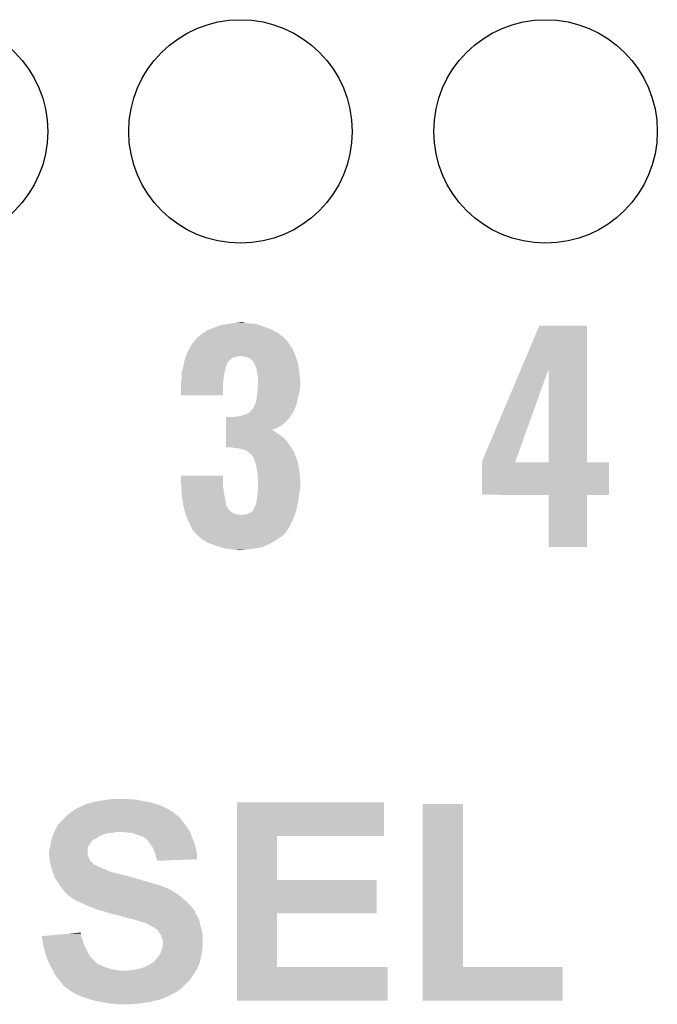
# Model space of a CAD drawing. Extents: x -1.3 to 24.2, y -3.9 to 53.4.
# Tile 18 of 35: x 8.1 to 11.2, y 18.9 to 23.8. Entities that reach past the tile are written whole.
import ezdxf

# ---------------------------------------------------------------- set-up
doc = ezdxf.new("R2010")
doc.units = 0
doc.layers.get('0').update_dxf_attribs({"linetype": 'CONTINUOUS'})
doc.layers.add('CURRENT_16_CLICK_V100_GTO', color=14, linetype='CONTINUOUS')
doc.layers.add('CURRENT_16_CLICK_V100_GTS', color=12, linetype='CONTINUOUS')

# ---------------------------------------------------------------- blocks, each defined once
blk = doc.blocks.new('ROUND_39')
blk.add_circle((0, 0), 0.5499)

msp = doc.modelspace()

# ---------------------------------------------------------------- linework, layer by layer
at = {"layer": 'CURRENT_16_CLICK_V100_GTO'}
for points in [[(9.05002, 22.23516), (9.085582, 22.24786), (9.308086, 22.23516), (9.272522, 22.24786)], [(9.085582, 22.24786), (9.116046, 22.252938), (9.272522, 22.24786), (9.258302, 22.252938)], [(9.116046, 22.252938), (9.131298, 22.25548), (9.258302, 22.252938), (9.22782, 22.25548)], [(9.131298, 22.25548), (9.15543, 22.25802), (9.22782, 22.25548), (9.202422, 22.25802)], [(9.15543, 22.25802), (9.179562, 22.26056), (9.202422, 22.25802), (9.192262, 22.26056)], [(10.560132, 22.03184), (10.650226, 22.245296), (10.883908, 22.03184), (10.8839, 22.245296)], [(10.650226, 22.245296), (10.650238, 22.24532), (10.8839, 22.245296), (10.650238, 22.24532)], [(8.966206, 22.1869), (8.9789, 22.19452), (9.392154, 22.1869), (9.382248, 22.19452)], [(8.9789, 22.19452), (8.99414, 22.20722), (9.382248, 22.19452), (9.36574, 22.20722)], [(8.99414, 22.20722), (8.997948, 22.20976), (9.36574, 22.20722), (9.362438, 22.20976)], [(8.997948, 22.20976), (9.016998, 22.22246), (9.362438, 22.20976), (9.338856, 22.22246)], [(9.016998, 22.22246), (9.030206, 22.22754), (9.338856, 22.22246), (9.329422, 22.22754)], [(9.030206, 22.22754), (9.05002, 22.23516), (9.329422, 22.22754), (9.308086, 22.23516)], [(8.926068, 22.128482), (8.93826, 22.151336), (9.4361, 22.128482), (9.420864, 22.151336)], [(8.93826, 22.151336), (8.938262, 22.15134), (9.420864, 22.151336), (9.42086, 22.15134)], [(8.938262, 22.15134), (8.95519, 22.171656), (9.42086, 22.15134), (9.408162, 22.171656)], [(8.95519, 22.171656), (8.961544, 22.179282), (9.408162, 22.171656), (9.398004, 22.179282)], [(8.961544, 22.179282), (8.963662, 22.181824), (9.398004, 22.179282), (9.39673, 22.181824)], [(8.963662, 22.181824), (8.964928, 22.184354), (9.39673, 22.181824), (9.395462, 22.184354)], [(8.964928, 22.184354), (8.966206, 22.1869), (9.395462, 22.184354), (9.392154, 22.1869)], [(8.909776, 22.09038), (8.911588, 22.095458), (9.154158, 22.09038), (9.169398, 22.095458)], [(8.911588, 22.095458), (8.91159, 22.09546), (9.169398, 22.095458), (9.179558, 22.09546)], [(8.91159, 22.09546), (8.913402, 22.100538), (9.450494, 22.09546), (9.4488, 22.100538)], [(8.913402, 22.100538), (8.91794, 22.113242), (9.4488, 22.100538), (9.443028, 22.113242)], [(8.91794, 22.113242), (8.926068, 22.128482), (9.443028, 22.113242), (9.4361, 22.128482)], [(9.210038, 22.09038), (9.179558, 22.09546), (9.452188, 22.09038), (9.450494, 22.09546)], [(8.89762, 22.04212), (8.899252, 22.049738), (9.1059, 22.04212), (9.110978, 22.049738)], [(8.899252, 22.049738), (8.90034, 22.054816), (9.110978, 22.049738), (9.113518, 22.054816)], [(8.90034, 22.054816), (8.900886, 22.057358), (9.113518, 22.054816), (9.11352, 22.057358)], [(8.900886, 22.057358), (8.903606, 22.070056), (9.11352, 22.057358), (9.121138, 22.070056)], [(8.903606, 22.070056), (8.905242, 22.07768), (9.121138, 22.070056), (9.131298, 22.07768)], [(8.905242, 22.07768), (8.908868, 22.087836), (9.131298, 22.07768), (9.141456, 22.087836)], [(8.908868, 22.087836), (8.909776, 22.09038), (9.141456, 22.087836), (9.154158, 22.09038)], [(9.2202, 22.0853), (9.210038, 22.09038), (9.45388, 22.0853), (9.452188, 22.09038)], [(9.232898, 22.077682), (9.2202, 22.0853), (9.45642, 22.077682), (9.45388, 22.0853)], [(9.243058, 22.067518), (9.232898, 22.077682), (9.459808, 22.067518), (9.45642, 22.077682)], [(9.245598, 22.06244), (9.243058, 22.067518), (9.4615, 22.06244), (9.459808, 22.067518)], [(9.25322, 22.0472), (9.245598, 22.06244), (9.46419, 22.0472), (9.4615, 22.06244)], [(9.258298, 22.031962), (9.25322, 22.0472), (9.46688, 22.031962), (9.46419, 22.0472)], [(8.89, 22.011642), (8.890634, 22.01418), (9.100396, 22.011642), (9.10082, 22.01418)], [(8.89, 21.998942), (8.89, 22.011642), (9.09828, 21.998942), (9.100396, 22.011642)], [(8.89, 21.986242), (8.89, 21.998942), (9.096868, 21.986242), (9.09828, 21.998942)], [(8.890634, 22.01418), (8.894444, 22.029418), (9.10082, 22.01418), (9.105898, 22.029418)], [(8.894444, 22.029418), (8.897618, 22.042118), (9.105898, 22.029418), (9.1059, 22.042118)], [(8.897618, 22.042118), (8.89762, 22.04212), (9.1059, 22.042118), (9.1059, 22.04212)], [(9.260254, 22.019262), (9.258298, 22.031962), (9.46912, 22.019262), (9.46688, 22.031962)], [(9.26338, 21.99894), (9.260254, 22.019262), (9.471154, 21.99894), (9.46912, 22.019262)], [(9.26592, 21.98116), (9.26338, 21.99894), (9.472932, 21.98116), (9.471154, 21.99894)], [(10.368282, 21.577304), (10.560132, 22.03184), (10.532664, 21.577304), (10.695902, 22.03184)], [(10.695918, 21.57222), (10.695902, 22.03184), (10.883924, 21.57222), (10.883908, 22.03184)], [(8.88746, 21.973542), (8.887966, 21.97608), (9.095486, 21.973542), (9.09574, 21.97608)], [(8.88746, 21.950682), (8.88746, 21.973542), (9.0932, 21.950682), (9.095486, 21.973542)], [(8.88746, 21.902444), (8.88746, 21.950682), (9.093176, 21.902444), (9.0932, 21.950682)], [(8.887966, 21.97608), (8.89, 21.986242), (9.09574, 21.97608), (9.096868, 21.986242)], [(9.264014, 21.93544), (9.265496, 21.95322), (9.47166, 21.93544), (9.4742, 21.95322)], [(9.265496, 21.95322), (9.26592, 21.958298), (9.4742, 21.95322), (9.4742, 21.958298)], [(9.26592, 21.968462), (9.26592, 21.98116), (9.4742, 21.968462), (9.472932, 21.98116)], [(9.26592, 21.958298), (9.26592, 21.968462), (9.4742, 21.958298), (9.4742, 21.968462)], [(9.093176, 21.90242), (8.88746, 21.902444), (9.093176, 21.90242), (9.093176, 21.902444)], [(9.259146, 21.887182), (9.26084, 21.90242), (9.4615, 21.887182), (9.466072, 21.90242)], [(9.26084, 21.90242), (9.261854, 21.912578), (9.466072, 21.90242), (9.46912, 21.912578)], [(9.261854, 21.912578), (9.26338, 21.92782), (9.46912, 21.912578), (9.470812, 21.92782)], [(9.26338, 21.92782), (9.264014, 21.93544), (9.470812, 21.92782), (9.47166, 21.93544)], [(9.2456, 21.849082), (9.253222, 21.861778), (9.4518, 21.849082), (9.456416, 21.861778)], [(9.253222, 21.86178), (9.2583, 21.879562), (9.456418, 21.86178), (9.459974, 21.879562)], [(9.253222, 21.861778), (9.253222, 21.86178), (9.456416, 21.861778), (9.456418, 21.86178)], [(9.2583, 21.879562), (9.259146, 21.887182), (9.459974, 21.879562), (9.4615, 21.887182)], [(9.182102, 21.800822), (9.204908, 21.808424), (9.427208, 21.800822), (9.431014, 21.808424)], [(9.204908, 21.808424), (9.204956, 21.80844), (9.431014, 21.808424), (9.433544, 21.80844)], [(9.204956, 21.80844), (9.212584, 21.810982), (9.433544, 21.80844), (9.434816, 21.810982)], [(9.212584, 21.810982), (9.227822, 21.821142), (9.434816, 21.810982), (9.439902, 21.821142)], [(9.227822, 21.821142), (9.237986, 21.83384), (9.439902, 21.821142), (9.44626, 21.83384)], [(9.237986, 21.83384), (9.240526, 21.833856), (9.44626, 21.83384), (9.446264, 21.833856)], [(9.240526, 21.833856), (9.243062, 21.838922), (9.446264, 21.833856), (9.448106, 21.838922)], [(9.243062, 21.838922), (9.2456, 21.849082), (9.448106, 21.838922), (9.4518, 21.849082)], [(9.108456, 21.75002), (9.108458, 21.76272), (9.375138, 21.75002), (9.39292, 21.76272)], [(9.108458, 21.76272), (9.108462, 21.78812), (9.39292, 21.76272), (9.418318, 21.78812)], [(9.108462, 21.78812), (9.108464, 21.79574), (9.418318, 21.78812), (9.42403, 21.79574)], [(9.154162, 21.79574), (9.16686, 21.79828), (9.42403, 21.79574), (9.425936, 21.79828)], [(9.16686, 21.79828), (9.16687, 21.798282), (9.425936, 21.79828), (9.425938, 21.798282)], [(9.16687, 21.798282), (9.182102, 21.800822), (9.425938, 21.798282), (9.427208, 21.800822)], [(9.108448, 21.7043), (9.10845, 21.711918), (9.37768, 21.7043), (9.364982, 21.711918)], [(9.10845, 21.71954), (9.108452, 21.729698), (9.35482, 21.71954), (9.339582, 21.729698)], [(9.10845, 21.711918), (9.10845, 21.71954), (9.364982, 21.711918), (9.35482, 21.71954)], [(9.108452, 21.732216), (9.108454, 21.73986), (9.33455, 21.732216), (9.35482, 21.73986)], [(9.108452, 21.729698), (9.108452, 21.732216), (9.339582, 21.729698), (9.33455, 21.732216)], [(9.108454, 21.73986), (9.108456, 21.75002), (9.35482, 21.73986), (9.375138, 21.75002)], [(9.10844, 21.645904), (9.108444, 21.68144), (9.428464, 21.645904), (9.40308, 21.68144)], [(9.108444, 21.68144), (9.108446, 21.69414), (9.40308, 21.68144), (9.39038, 21.69414)], [(9.108446, 21.69414), (9.108448, 21.7043), (9.39038, 21.69414), (9.37768, 21.7043)], [(9.141456, 21.64588), (9.10844, 21.645904), (9.42848, 21.64588), (9.428464, 21.645904)], [(9.143994, 21.643346), (9.141456, 21.64588), (9.430064, 21.643346), (9.42848, 21.64588)], [(9.146538, 21.64334), (9.143994, 21.643346), (9.430068, 21.64334), (9.430064, 21.643346)], [(9.169398, 21.6408), (9.146538, 21.64334), (9.431656, 21.6408), (9.430068, 21.64334)], [(9.18972, 21.63572), (9.169398, 21.6408), (9.434832, 21.63572), (9.431656, 21.6408)], [(9.2075, 21.630642), (9.18972, 21.63572), (9.438006, 21.630642), (9.434832, 21.63572)], [(9.21385, 21.625562), (9.2075, 21.630642), (9.44118, 21.625562), (9.438006, 21.630642)], [(9.2202, 21.62048), (9.21385, 21.625562), (9.443214, 21.62048), (9.44118, 21.625562)], [(9.230358, 21.61286), (9.2202, 21.62048), (9.446262, 21.61286), (9.443214, 21.62048)], [(9.235438, 21.607778), (9.230358, 21.61286), (9.448294, 21.607778), (9.446262, 21.61286)], [(9.237978, 21.602704), (9.235438, 21.607778), (9.450324, 21.602704), (9.448294, 21.607778)], [(9.240518, 21.600158), (9.237978, 21.602704), (9.451342, 21.600158), (9.450324, 21.602704)], [(9.24814, 21.58238), (9.240518, 21.600158), (9.458452, 21.58238), (9.451342, 21.600158)], [(9.250998, 21.574758), (9.24814, 21.58238), (9.4615, 21.574758), (9.458452, 21.58238)], [(9.255758, 21.562062), (9.250998, 21.574758), (9.463618, 21.562062), (9.4615, 21.574758)], [(9.258898, 21.54428), (9.255758, 21.562062), (9.46658, 21.54428), (9.463618, 21.562062)], [(10.36828, 21.572248), (10.368282, 21.577304), (10.53085, 21.572248), (10.532664, 21.577304)], [(10.36828, 21.57222), (10.36828, 21.572248), (10.695918, 21.57222), (10.53085, 21.572248)], [(10.36828, 21.572196), (10.36828, 21.57222), (10.99312, 21.572196), (10.883924, 21.57222)], [(10.36828, 21.412224), (10.36828, 21.572196), (10.993096, 21.412224), (10.99312, 21.572196)], [(9.26338, 21.518882), (9.258898, 21.54428), (9.470488, 21.518882), (9.46658, 21.54428)], [(9.26338, 21.511262), (9.26338, 21.518882), (9.47166, 21.511262), (9.470488, 21.518882)], [(8.88746, 21.46808), (8.887482, 21.506156), (9.0932, 21.46808), (9.0932, 21.506156)], [(8.888038, 21.455378), (8.88746, 21.46808), (9.0932, 21.455378), (9.0932, 21.46808)], [(8.887482, 21.506156), (8.887484, 21.50618), (9.0932, 21.506156), (8.887484, 21.50618)], [(9.26338, 21.498562), (9.26338, 21.511262), (9.472508, 21.498562), (9.47166, 21.511262)], [(9.26592, 21.483322), (9.26338, 21.498562), (9.473524, 21.483322), (9.472508, 21.498562)], [(9.26592, 21.473162), (9.26592, 21.483322), (9.4742, 21.473162), (9.473524, 21.483322)], [(9.26592, 21.447758), (9.26592, 21.473162), (9.4742, 21.447758), (9.4742, 21.473162)], [(8.888732, 21.44014), (8.888038, 21.455378), (9.09574, 21.44014), (9.0932, 21.455378)], [(8.88954, 21.42236), (8.888732, 21.44014), (9.09828, 21.42236), (9.09574, 21.44014)], [(8.89, 21.412202), (8.88954, 21.42236), (9.100186, 21.412202), (9.09828, 21.42236)], [(9.26084, 21.394418), (9.26338, 21.41728), (9.465602, 21.394418), (9.46912, 21.41728)], [(9.26338, 21.41728), (9.265354, 21.43506), (9.46912, 21.41728), (9.47166, 21.43506)], [(9.265354, 21.43506), (9.26592, 21.440142), (9.47166, 21.43506), (9.472676, 21.440142)], [(9.26592, 21.440142), (9.26592, 21.447758), (9.472676, 21.440142), (9.4742, 21.447758)], [(8.894814, 21.38172), (8.89, 21.412202), (9.1059, 21.38172), (9.100186, 21.412202)], [(8.89762, 21.36394), (8.894814, 21.38172), (9.108442, 21.36394), (9.1059, 21.38172)], [(9.25576, 21.366482), (9.2583, 21.37918), (9.460706, 21.366482), (9.463086, 21.37918)], [(9.2583, 21.37918), (9.259146, 21.38426), (9.463086, 21.37918), (9.46404, 21.38426)], [(9.259146, 21.38426), (9.26084, 21.394418), (9.46404, 21.38426), (9.465602, 21.394418)], [(10.695916, 21.4122), (10.36828, 21.412224), (10.993096, 21.4122), (10.993096, 21.412224)], [(10.695918, 21.412176), (10.695916, 21.4122), (10.8839, 21.412176), (10.993096, 21.4122)], [(10.69594, 21.155684), (10.695918, 21.412176), (10.883876, 21.155684), (10.8839, 21.412176)], [(8.897622, 21.363938), (8.89762, 21.36394), (9.108442, 21.363938), (9.108442, 21.36394)], [(8.901208, 21.348696), (8.897622, 21.363938), (9.11606, 21.348696), (9.108442, 21.363938)], [(8.901806, 21.346156), (8.901208, 21.348696), (9.116062, 21.346156), (9.11606, 21.348696)], [(8.903, 21.34108), (8.901806, 21.346156), (9.118606, 21.34108), (9.116062, 21.346156)], [(8.903598, 21.338538), (8.903, 21.34108), (9.123678, 21.338538), (9.118606, 21.34108)], [(8.90539, 21.33092), (8.903598, 21.338538), (9.131302, 21.33092), (9.123678, 21.338538)], [(8.907184, 21.3233), (8.90539, 21.33092), (9.141462, 21.3233), (9.131302, 21.33092)], [(8.90778, 21.320762), (8.907184, 21.3233), (9.146538, 21.320762), (9.141462, 21.3233)], [(8.908758, 21.31822), (8.90778, 21.320762), (9.151622, 21.31822), (9.146538, 21.320762)], [(9.210044, 21.315682), (9.220198, 21.32076), (9.447688, 21.315682), (9.449276, 21.32076)], [(9.220198, 21.32076), (9.2329, 21.32838), (9.449276, 21.32076), (9.451656, 21.32838)], [(9.2329, 21.32838), (9.243062, 21.336004), (9.451656, 21.32838), (9.45404, 21.336004)], [(9.243062, 21.336004), (9.246106, 21.343618), (9.45404, 21.336004), (9.45642, 21.343618)], [(9.246106, 21.343618), (9.24814, 21.348704), (9.45642, 21.343618), (9.457372, 21.348704)], [(9.24814, 21.348704), (9.248146, 21.351246), (9.457372, 21.348704), (9.45785, 21.351246)], [(9.248146, 21.351246), (9.25068, 21.353784), (9.45785, 21.351246), (9.458326, 21.353784)], [(9.25068, 21.353784), (9.25576, 21.366482), (9.458326, 21.353784), (9.460706, 21.366482)], [(8.910712, 21.31314), (8.908758, 21.31822), (9.182102, 21.31314), (9.151622, 21.31822)], [(8.91462, 21.30298), (8.910712, 21.31314), (9.44372, 21.30298), (9.446894, 21.31314)], [(8.92048, 21.28774), (8.91462, 21.30298), (9.436608, 21.28774), (9.44372, 21.30298)], [(8.93191, 21.26488), (8.92048, 21.28774), (9.42594, 21.26488), (9.436608, 21.28774)], [(9.182102, 21.31314), (9.192262, 21.313142), (9.446894, 21.31314), (9.446894, 21.313142)], [(9.192262, 21.313142), (9.199884, 21.31568), (9.446894, 21.313142), (9.447688, 21.31568)], [(9.199884, 21.31568), (9.210044, 21.315682), (9.447688, 21.31568), (9.447688, 21.315682)], [(8.93318, 21.26234), (8.93191, 21.26488), (9.424414, 21.26234), (9.42594, 21.26488)], [(8.943338, 21.239484), (8.93318, 21.26234), (9.410698, 21.239484), (9.424414, 21.26234)], [(8.953494, 21.229326), (8.943338, 21.239484), (9.404602, 21.229326), (9.410698, 21.239484)], [(8.9535, 21.226784), (8.953494, 21.229326), (9.403076, 21.226784), (9.404602, 21.229326)], [(8.953508, 21.226778), (8.9535, 21.226784), (9.403074, 21.226778), (9.403076, 21.226784)], [(8.95628, 21.224236), (8.953508, 21.226778), (9.398002, 21.224236), (9.403074, 21.226778)], [(8.96736, 21.214078), (8.95628, 21.224236), (9.390378, 21.214078), (9.398002, 21.224236)], [(8.98121, 21.20138), (8.96736, 21.214078), (9.3726, 21.20138), (9.390378, 21.214078)], [(8.983978, 21.198842), (8.98121, 21.20138), (9.368792, 21.198842), (9.3726, 21.20138)], [(9.003738, 21.18614), (8.983978, 21.198842), (9.349742, 21.18614), (9.368792, 21.198842)], [(9.019538, 21.175982), (9.003738, 21.18614), (9.332328, 21.175982), (9.349742, 21.18614)], [(9.040878, 21.16836), (9.019538, 21.175982), (9.319264, 21.16836), (9.332328, 21.175982)], [(9.0551, 21.16328), (9.040878, 21.16836), (9.306562, 21.16328), (9.319264, 21.16836)], [(9.085584, 21.15312), (9.0551, 21.16328), (9.281158, 21.15312), (9.306562, 21.16328)], [(9.093198, 21.150582), (9.085584, 21.15312), (9.265084, 21.150582), (9.281158, 21.15312)], [(9.12876, 21.1455), (9.093198, 21.150582), (9.232902, 21.1455), (9.265084, 21.150582)], [(9.143998, 21.14296), (9.12876, 21.1455), (9.207502, 21.14296), (9.232902, 21.1455)], [(9.166858, 21.14042), (9.156698, 21.14296), (9.182102, 21.14042), (9.207502, 21.14296)], [(10.883876, 21.15566), (10.69594, 21.155684), (10.883876, 21.15566), (10.883876, 21.155684)], [(8.51662, 19.91106), (8.5344, 19.9136), (8.674098, 19.91106), (8.65632, 19.9136)], [(8.5344, 19.9136), (8.552182, 19.91614), (8.638542, 19.9136), (8.623298, 19.91614)], [(8.364218, 19.8628), (8.371838, 19.86788), (8.829038, 19.8628), (8.81888, 19.86788)], [(8.371838, 19.86788), (8.383016, 19.87296), (8.81888, 19.86788), (8.80872, 19.87296)], [(8.383016, 19.87296), (8.399784, 19.88058), (8.80872, 19.87296), (8.791574, 19.88058)], [(8.399784, 19.88058), (8.402326, 19.880586), (8.791574, 19.88058), (8.79156, 19.880586)], [(8.402326, 19.880586), (8.40486, 19.88312), (8.79156, 19.880586), (8.785858, 19.88312)], [(8.40486, 19.88312), (8.407404, 19.88566), (8.785858, 19.88312), (8.778238, 19.88566)], [(8.407404, 19.88566), (8.430262, 19.89328), (8.778238, 19.88566), (8.755378, 19.89328)], [(8.430262, 19.89328), (8.442962, 19.895822), (8.755378, 19.89328), (8.747752, 19.895822)], [(8.442962, 19.895822), (8.449304, 19.898358), (8.747752, 19.895822), (8.740142, 19.898358)], [(8.449304, 19.898358), (8.455662, 19.9009), (8.740142, 19.898358), (8.725742, 19.9009)], [(8.455662, 19.9009), (8.4836, 19.90598), (8.725742, 19.9009), (8.69696, 19.90598)], [(8.4836, 19.90598), (8.51662, 19.91106), (8.69696, 19.90598), (8.674098, 19.91106)], [(9.161798, 19.73326), (9.161802, 19.898336), (9.885656, 19.73326), (9.88568, 19.898336)], [(9.161802, 19.898336), (9.161804, 19.89836), (9.88568, 19.898336), (9.161804, 19.89836)], [(10.076184, 19.0881), (10.076202, 19.890716), (10.274324, 19.0881), (10.2743, 19.890716)], [(10.076202, 19.890716), (10.076204, 19.89074), (10.2743, 19.890716), (10.076204, 19.89074)], [(8.295642, 19.80438), (8.31342, 19.822158), (8.895716, 19.80438), (8.88238, 19.822158)], [(8.31342, 19.822158), (8.3185, 19.827238), (8.88238, 19.822158), (8.877298, 19.827238)], [(8.3185, 19.827238), (8.321042, 19.82978), (8.877298, 19.827238), (8.872226, 19.82978)], [(8.321042, 19.82978), (8.326106, 19.834844), (8.872226, 19.82978), (8.869686, 19.834844)], [(8.326106, 19.834844), (8.326122, 19.83486), (8.869686, 19.834844), (8.867144, 19.83486)], [(8.326122, 19.83486), (8.345714, 19.8501), (8.867144, 19.83486), (8.849362, 19.8501)], [(8.345714, 19.8501), (8.34898, 19.85264), (8.849362, 19.8501), (8.845298, 19.85264)], [(8.34898, 19.85264), (8.364218, 19.8628), (8.845298, 19.85264), (8.829038, 19.8628)], [(8.267698, 19.763738), (8.275322, 19.77898), (8.92556, 19.763738), (8.9154, 19.77898)], [(8.275322, 19.77898), (8.277862, 19.784058), (8.9154, 19.77898), (8.911338, 19.784058)], [(8.277862, 19.784058), (8.285478, 19.79168), (8.911338, 19.784058), (8.90524, 19.79168)], [(8.285478, 19.79168), (8.28802, 19.794222), (8.90524, 19.79168), (8.903334, 19.794222)], [(8.28802, 19.794222), (8.295642, 19.80438), (8.903334, 19.794222), (8.895716, 19.80438)], [(8.249074, 19.71548), (8.253306, 19.72818), (8.458198, 19.71548), (8.478522, 19.72818)], [(8.253306, 19.72818), (8.255, 19.73326), (8.478522, 19.72818), (8.48868, 19.73326)], [(8.255, 19.73326), (8.257032, 19.73834), (8.48868, 19.73326), (8.49884, 19.73834)], [(8.257032, 19.73834), (8.260078, 19.745958), (8.49884, 19.73834), (8.521698, 19.745958)], [(8.260078, 19.745958), (8.261096, 19.7485), (8.521698, 19.745958), (8.54202, 19.7485)], [(8.261096, 19.7485), (8.263128, 19.75358), (8.54202, 19.7485), (8.57758, 19.75358)], [(8.263128, 19.75358), (8.26516, 19.75866), (8.93064, 19.75358), (8.9281, 19.75866)], [(8.26516, 19.75866), (8.267698, 19.763738), (8.9281, 19.75866), (8.92556, 19.763738)], [(8.62076, 19.75104), (8.590282, 19.75358), (8.93191, 19.75104), (8.93064, 19.75358)], [(8.646158, 19.7485), (8.62076, 19.75104), (8.93318, 19.7485), (8.93191, 19.75104)], [(8.66648, 19.74088), (8.646158, 19.7485), (8.936038, 19.74088), (8.93318, 19.7485)], [(8.68426, 19.735802), (8.66648, 19.74088), (8.937942, 19.735802), (8.936038, 19.74088)], [(8.69696, 19.73072), (8.68426, 19.735802), (8.939848, 19.73072), (8.937942, 19.735802)], [(8.70204, 19.72818), (8.69696, 19.73072), (8.9408, 19.72818), (8.939848, 19.73072)], [(8.707116, 19.725642), (8.70204, 19.72818), (8.941888, 19.725642), (8.9408, 19.72818)], [(8.712194, 19.720566), (8.707116, 19.725642), (8.944064, 19.720566), (8.941888, 19.725642)], [(8.714734, 19.72056), (8.712194, 19.720566), (8.944066, 19.72056), (8.944064, 19.720566)], [(8.723206, 19.7104), (8.714734, 19.72056), (8.94842, 19.7104), (8.944066, 19.72056)], [(9.161794, 19.51736), (9.161798, 19.733236), (9.359924, 19.51736), (9.3599, 19.733236)], [(9.161798, 19.733236), (9.161798, 19.73326), (9.3599, 19.733236), (9.885656, 19.73326)], [(8.23976, 19.66976), (8.243388, 19.68246), (8.42772, 19.66976), (8.430258, 19.68246)], [(8.243388, 19.68246), (8.24484, 19.687542), (8.430258, 19.68246), (8.43407, 19.687542)], [(8.24484, 19.687542), (8.245404, 19.69262), (8.43407, 19.687542), (8.43788, 19.69262)], [(8.245404, 19.69262), (8.247098, 19.70786), (8.43788, 19.69262), (8.44804, 19.70786)], [(8.247098, 19.70786), (8.247382, 19.710402), (8.44804, 19.70786), (8.450582, 19.710402)], [(8.247382, 19.710402), (8.249072, 19.715474), (8.450582, 19.710402), (8.455654, 19.715474)], [(8.249072, 19.715474), (8.249074, 19.71548), (8.455654, 19.715474), (8.458198, 19.71548)], [(8.72744, 19.70532), (8.723206, 19.7104), (8.950326, 19.70532), (8.94842, 19.7104)], [(8.738328, 19.690078), (8.72744, 19.70532), (8.95604, 19.690078), (8.950326, 19.70532)], [(8.74014, 19.68754), (8.738328, 19.690078), (8.956604, 19.68754), (8.95604, 19.690078)], [(8.750298, 19.672302), (8.74014, 19.68754), (8.959992, 19.672302), (8.956604, 19.68754)], [(8.75792, 19.65198), (8.750298, 19.672302), (8.964508, 19.65198), (8.959992, 19.672302)], [(8.23722, 19.657062), (8.239758, 19.669758), (8.427722, 19.657062), (8.42772, 19.669758)], [(8.23722, 19.644362), (8.23722, 19.657062), (8.427722, 19.644362), (8.427722, 19.657062)], [(8.237222, 19.644358), (8.23722, 19.644362), (8.427722, 19.644358), (8.427722, 19.644362)], [(8.238068, 19.63674), (8.237222, 19.644358), (8.430258, 19.63674), (8.427722, 19.644358)], [(8.239196, 19.626578), (8.238068, 19.63674), (8.4328, 19.626578), (8.430258, 19.63674)], [(8.23976, 19.6215), (8.239196, 19.626578), (8.435342, 19.6215), (8.4328, 19.626578)], [(8.239758, 19.669758), (8.23976, 19.66976), (8.42772, 19.669758), (8.42772, 19.66976)], [(8.76046, 19.644358), (8.75792, 19.65198), (8.9662, 19.644358), (8.964508, 19.65198)], [(8.762998, 19.63674), (8.76046, 19.644358), (8.966192, 19.63674), (8.9662, 19.644358)], [(8.76554, 19.624042), (8.762998, 19.63674), (8.96618, 19.624042), (8.966192, 19.63674)], [(8.768082, 19.61896), (8.76554, 19.624042), (8.966176, 19.61896), (8.96618, 19.624042)], [(8.240396, 19.616422), (8.23976, 19.6215), (8.437882, 19.616422), (8.435342, 19.6215)], [(8.241666, 19.60626), (8.240396, 19.616422), (8.445502, 19.60626), (8.437882, 19.616422)], [(8.2423, 19.601182), (8.241666, 19.60626), (8.45058, 19.601182), (8.445502, 19.60626)], [(8.243754, 19.5961), (8.2423, 19.601182), (8.45566, 19.5961), (8.45058, 19.601182)], [(8.245204, 19.59102), (8.243754, 19.5961), (8.463282, 19.59102), (8.45566, 19.5961)], [(8.24593, 19.58848), (8.245204, 19.59102), (8.468362, 19.58848), (8.463282, 19.59102)], [(8.246658, 19.585936), (8.24593, 19.58848), (8.47598, 19.585936), (8.468362, 19.58848)], [(8.248108, 19.580858), (8.246658, 19.585936), (8.481066, 19.580858), (8.47598, 19.585936)], [(8.248834, 19.578318), (8.248108, 19.580858), (8.491222, 19.578318), (8.481066, 19.580858)], [(8.251738, 19.56816), (8.248834, 19.578318), (8.51662, 19.56816), (8.491222, 19.578318)], [(8.770618, 19.613884), (8.768082, 19.61896), (8.835496, 19.613884), (8.966176, 19.61896)], [(8.77062, 19.611364), (8.770618, 19.613884), (8.77062, 19.611364), (8.835496, 19.613884)], [(8.252462, 19.56562), (8.251738, 19.56816), (8.521702, 19.56562), (8.51662, 19.56816)], [(8.254276, 19.56054), (8.252462, 19.56562), (8.531862, 19.56054), (8.521702, 19.56562)], [(8.25609, 19.555462), (8.254276, 19.56054), (8.5471, 19.555462), (8.531862, 19.56054)], [(8.259718, 19.5453), (8.25609, 19.555462), (8.58774, 19.5453), (8.5471, 19.555462)], [(8.261532, 19.54022), (8.259718, 19.5453), (8.610598, 19.54022), (8.58774, 19.5453)], [(8.264254, 19.5326), (8.261532, 19.54022), (8.636, 19.5326), (8.610598, 19.54022)], [(8.26516, 19.53006), (8.264254, 19.5326), (8.643624, 19.53006), (8.636, 19.5326)], [(8.26516, 19.530058), (8.26516, 19.53006), (8.64871, 19.530058), (8.648702, 19.53006)], [(8.266778, 19.527518), (8.26516, 19.530058), (8.658862, 19.527518), (8.64871, 19.530058)], [(8.27001, 19.52244), (8.266778, 19.527518), (8.671562, 19.52244), (8.658862, 19.527518)], [(8.271626, 19.519898), (8.27001, 19.52244), (8.68426, 19.519898), (8.671562, 19.52244)], [(8.278092, 19.50974), (8.271626, 19.519898), (8.71474, 19.50974), (8.68426, 19.519898)], [(8.28294, 19.50212), (8.278092, 19.50974), (8.741414, 19.50212), (8.71474, 19.50974)], [(8.290558, 19.489422), (8.28294, 19.50212), (8.78586, 19.489422), (8.741414, 19.50212)], [(8.300086, 19.47672), (8.290558, 19.489422), (8.81888, 19.47672), (8.78586, 19.489422)], [(9.16179, 19.35226), (9.161794, 19.517336), (9.850096, 19.35226), (9.85012, 19.517336)], [(9.161794, 19.517336), (9.161794, 19.51736), (9.85012, 19.517336), (9.359924, 19.51736)], [(8.305802, 19.4691), (8.300086, 19.47672), (8.834118, 19.4691), (8.81888, 19.47672)], [(8.311518, 19.46148), (8.305802, 19.4691), (8.846822, 19.46148), (8.834118, 19.4691)], [(8.311536, 19.461456), (8.311518, 19.46148), (8.84936, 19.461456), (8.846822, 19.46148)], [(8.31342, 19.458942), (8.311536, 19.461456), (8.849376, 19.458942), (8.84936, 19.461456)], [(8.31343, 19.458934), (8.31342, 19.458942), (8.849376, 19.458934), (8.849376, 19.458942)], [(8.318502, 19.453862), (8.31343, 19.458934), (8.859516, 19.453862), (8.849376, 19.458934)], [(8.318506, 19.45386), (8.318502, 19.453862), (8.859518, 19.45386), (8.859516, 19.453862)], [(8.323574, 19.45132), (8.318506, 19.45386), (8.863752, 19.45132), (8.859518, 19.45386)], [(8.326118, 19.446244), (8.323574, 19.45132), (8.872214, 19.446244), (8.863752, 19.45132)], [(8.326124, 19.44624), (8.326118, 19.446244), (8.87222, 19.44624), (8.872214, 19.446244)], [(8.33882, 19.43608), (8.326124, 19.44624), (8.884414, 19.43608), (8.87222, 19.44624)], [(8.361678, 19.420842), (8.33882, 19.43608), (8.902698, 19.420842), (8.884414, 19.43608)], [(8.369298, 19.415762), (8.361678, 19.420842), (8.907778, 19.415762), (8.902698, 19.420842)], [(8.38962, 19.40814), (8.369298, 19.415762), (8.9154, 19.40814), (8.907778, 19.415762)], [(8.42518, 19.39036), (8.38962, 19.40814), (8.93318, 19.39036), (8.9154, 19.40814)], [(8.446522, 19.382738), (8.42518, 19.39036), (8.9408, 19.382738), (8.93318, 19.39036)], [(8.46074, 19.37766), (8.446522, 19.382738), (8.94461, 19.37766), (8.9408, 19.382738)], [(8.478522, 19.37004), (8.46074, 19.37766), (8.950324, 19.37004), (8.94461, 19.37766)], [(8.493758, 19.364962), (8.478522, 19.37004), (8.954132, 19.364962), (8.950324, 19.37004)], [(8.508998, 19.36242), (8.493758, 19.364962), (8.95604, 19.36242), (8.954132, 19.364962)], [(8.509004, 19.362418), (8.508998, 19.36242), (8.95604, 19.362418), (8.95604, 19.36242)], [(8.521698, 19.357342), (8.509004, 19.362418), (8.956044, 19.357342), (8.95604, 19.362418)], [(8.52173, 19.357334), (8.521698, 19.357342), (8.956044, 19.357334), (8.956044, 19.357342)], [(8.542018, 19.352262), (8.52173, 19.357334), (8.959428, 19.352262), (8.956044, 19.357334)], [(8.547096, 19.349722), (8.542018, 19.352262), (8.96112, 19.349722), (8.959428, 19.352262)], [(8.547098, 19.34972), (8.547096, 19.349722), (8.961122, 19.34972), (8.96112, 19.349722)], [(8.56996, 19.34464), (8.547098, 19.34972), (8.96417, 19.34464), (8.961122, 19.34972)], [(8.59028, 19.33956), (8.56996, 19.34464), (8.967216, 19.33956), (8.96417, 19.34464)], [(8.599178, 19.337018), (8.59028, 19.33956), (8.96874, 19.337018), (8.967216, 19.33956)], [(8.62584, 19.3294), (8.599178, 19.337018), (8.972006, 19.3294), (8.96874, 19.337018)], [(9.161784, 19.0881), (9.16179, 19.352236), (9.359924, 19.0881), (9.3599, 19.352236)], [(9.16179, 19.352236), (9.16179, 19.35226), (9.3599, 19.352236), (9.850096, 19.35226)], [(8.651238, 19.32432), (8.62584, 19.3294), (8.974182, 19.32432), (8.972006, 19.3294)], [(8.663938, 19.319242), (8.651238, 19.32432), (8.97636, 19.319242), (8.974182, 19.32432)], [(8.663954, 19.319238), (8.663938, 19.319242), (8.97636, 19.319238), (8.97636, 19.319242)], [(8.6741, 19.316698), (8.663954, 19.319238), (8.976926, 19.316698), (8.97636, 19.319238)], [(8.689342, 19.31162), (8.6741, 19.316698), (8.978054, 19.31162), (8.976926, 19.316698)], [(8.699498, 19.309082), (8.689342, 19.31162), (8.978618, 19.309082), (8.978054, 19.31162)], [(8.704576, 19.306542), (8.699498, 19.309082), (8.979182, 19.306542), (8.978618, 19.309082)], [(8.707116, 19.30654), (8.704576, 19.306542), (8.979184, 19.30654), (8.979182, 19.306542)], [(8.724898, 19.29892), (8.707116, 19.30654), (8.980876, 19.29892), (8.979184, 19.30654)], [(8.729128, 19.296382), (8.724898, 19.29892), (8.98144, 19.296382), (8.980876, 19.29892)], [(8.737598, 19.2913), (8.729128, 19.296382), (8.982966, 19.2913), (8.98144, 19.296382)], [(8.750302, 19.28622), (8.737598, 19.2913), (8.98449, 19.28622), (8.982966, 19.2913)], [(8.76046, 19.2786), (8.750302, 19.28622), (8.986776, 19.2786), (8.98449, 19.28622)], [(8.201682, 19.240498), (8.228896, 19.243036), (8.39579, 19.240498), (8.394702, 19.243036)], [(8.204212, 19.225258), (8.201682, 19.240498), (8.40232, 19.225258), (8.39579, 19.240498)], [(8.228896, 19.243036), (8.337842, 19.253196), (8.394702, 19.243036), (8.3947, 19.253196)], [(8.337842, 19.253196), (8.392166, 19.258262), (8.3947, 19.253196), (8.392166, 19.258262)], [(8.76808, 19.27352), (8.76046, 19.2786), (8.9883, 19.27352), (8.986776, 19.2786)], [(8.77062, 19.27098), (8.76808, 19.27352), (8.98906, 19.27098), (8.9883, 19.27352)], [(8.775694, 19.265906), (8.77062, 19.27098), (8.989906, 19.265906), (8.98906, 19.27098)], [(8.7757, 19.263362), (8.775694, 19.265906), (8.99033, 19.263362), (8.989906, 19.265906)], [(8.78332, 19.2532), (8.7757, 19.263362), (8.992024, 19.2532), (8.99033, 19.263362)], [(8.788398, 19.245584), (8.78332, 19.2532), (8.993294, 19.245584), (8.992024, 19.2532)], [(8.78967, 19.240498), (8.788398, 19.245584), (8.99414, 19.240498), (8.993294, 19.245584)], [(8.790938, 19.235422), (8.78967, 19.240498), (8.99414, 19.235422), (8.99414, 19.240498)], [(8.796018, 19.225264), (8.790938, 19.235422), (8.99414, 19.225264), (8.99414, 19.235422)], [(8.20674, 19.21002), (8.204212, 19.225258), (8.40613, 19.21002), (8.40232, 19.225258)], [(8.207664, 19.204938), (8.20674, 19.21002), (8.4074, 19.204938), (8.40613, 19.21002)], [(8.21182, 19.18208), (8.207664, 19.204938), (8.41756, 19.18208), (8.4074, 19.204938)], [(8.79602, 19.217644), (8.796018, 19.225264), (8.99414, 19.217644), (8.99414, 19.225264)], [(8.798558, 19.210022), (8.79602, 19.217644), (8.99414, 19.210022), (8.99414, 19.217644)], [(8.79602, 19.184622), (8.79856, 19.204942), (8.99414, 19.184622), (8.99414, 19.204942)], [(8.79856, 19.204942), (8.798558, 19.210022), (8.99414, 19.204942), (8.99414, 19.210022)], [(8.21944, 19.156682), (8.21182, 19.18208), (8.43026, 19.156682), (8.41756, 19.18208)], [(8.225536, 19.136358), (8.21944, 19.156682), (8.442962, 19.136358), (8.43026, 19.156682)], [(8.77316, 19.13636), (8.78332, 19.151598), (8.984994, 19.13636), (8.988042, 19.151598)], [(8.78332, 19.151598), (8.785498, 19.156682), (8.988042, 19.151598), (8.98906, 19.156682)], [(8.785498, 19.156682), (8.79094, 19.16938), (8.98906, 19.156682), (8.990874, 19.16938)], [(8.79094, 19.16938), (8.792632, 19.174458), (8.990874, 19.16938), (8.9916, 19.174458)], [(8.792632, 19.174458), (8.796018, 19.184618), (8.9916, 19.174458), (8.99414, 19.184618)], [(8.796018, 19.184618), (8.79602, 19.184622), (8.99414, 19.184618), (8.99414, 19.184622)], [(8.227058, 19.13128), (8.225536, 19.136358), (8.44804, 19.13128), (8.442962, 19.136358)], [(8.23722, 19.10842), (8.227058, 19.13128), (8.4709, 19.10842), (8.44804, 19.13128)], [(8.237222, 19.108418), (8.23722, 19.10842), (8.470902, 19.108418), (8.4709, 19.10842)], [(8.24103, 19.1008), (8.237222, 19.108418), (8.483602, 19.1008), (8.470902, 19.108418)], [(8.24484, 19.09318), (8.24103, 19.1008), (8.50138, 19.09318), (8.483602, 19.1008)], [(8.24738, 19.0881), (8.24484, 19.09318), (8.514928, 19.0881), (8.50138, 19.09318)], [(8.70712, 19.0881), (8.727438, 19.09826), (8.969432, 19.0881), (8.97405, 19.09826)], [(8.727438, 19.09826), (8.735564, 19.103338), (8.97405, 19.09826), (8.97636, 19.103338)], [(8.735564, 19.103338), (8.747762, 19.11096), (8.97636, 19.103338), (8.978438, 19.11096)], [(8.747762, 19.11096), (8.750306, 19.110966), (8.978438, 19.11096), (8.97844, 19.110966)], [(8.750306, 19.110966), (8.75792, 19.11858), (8.97844, 19.110966), (8.980516, 19.11858)], [(8.75792, 19.11858), (8.763002, 19.126202), (8.980516, 19.11858), (8.982594, 19.126202)], [(8.763002, 19.126202), (8.76808, 19.13128), (8.982594, 19.126202), (8.98398, 19.13128)], [(8.76808, 19.13128), (8.77316, 19.13636), (8.98398, 19.13128), (8.984994, 19.13636)], [(8.248832, 19.08556), (8.24738, 19.0881), (8.5217, 19.08556), (8.514928, 19.0881)], [(8.253188, 19.07794), (8.248832, 19.08556), (8.54456, 19.07794), (8.5217, 19.08556)], [(8.25609, 19.07286), (8.253188, 19.07794), (8.5725, 19.07286), (8.54456, 19.07794)], [(8.25754, 19.070322), (8.25609, 19.07286), (8.605494, 19.070322), (8.5725, 19.07286)], [(8.257542, 19.07032), (8.25754, 19.070322), (8.605518, 19.07032), (8.605494, 19.070322)], [(8.26516, 19.052542), (8.257542, 19.07032), (8.949112, 19.052542), (8.960424, 19.07032)], [(8.269228, 19.047458), (8.26516, 19.052542), (8.945878, 19.047458), (8.949112, 19.052542)], [(8.271258, 19.04492), (8.269228, 19.047458), (8.94334, 19.04492), (8.945878, 19.047458)], [(8.289546, 19.022058), (8.271258, 19.04492), (8.928098, 19.022058), (8.94334, 19.04492)], [(8.62076, 19.07032), (8.63854, 19.07286), (8.960424, 19.07032), (8.96204, 19.07286)], [(8.63854, 19.07286), (8.658858, 19.0754), (8.96204, 19.07286), (8.963658, 19.0754)], [(8.658858, 19.0754), (8.681718, 19.08048), (8.963658, 19.0754), (8.965966, 19.08048)], [(8.681718, 19.08048), (8.70712, 19.0881), (8.965966, 19.08048), (8.969432, 19.0881)], [(9.16178, 18.923024), (9.161784, 19.088076), (9.903436, 18.923024), (9.90346, 19.088076)], [(9.161784, 19.088076), (9.161784, 19.0881), (9.90346, 19.088076), (9.359924, 19.0881)], [(10.07618, 18.923024), (10.076184, 19.088076), (10.764496, 18.923024), (10.76452, 19.088076)], [(10.076184, 19.088076), (10.076184, 19.0881), (10.76452, 19.088076), (10.274324, 19.0881)], [(8.29564, 19.01444), (8.289546, 19.022058), (8.920478, 19.01444), (8.928098, 19.022058)], [(8.30326, 19.00428), (8.29564, 19.01444), (8.910318, 19.00428), (8.920478, 19.01444)], [(8.308342, 18.996664), (8.30326, 19.00428), (8.902702, 18.996664), (8.910318, 19.00428)], [(8.313416, 18.994122), (8.308342, 18.996664), (8.90016, 18.994122), (8.902702, 18.996664)], [(8.3185, 18.989042), (8.313416, 18.994122), (8.89508, 18.989042), (8.90016, 18.994122)], [(8.318504, 18.98904), (8.3185, 18.989042), (8.895078, 18.98904), (8.89508, 18.989042)], [(8.338822, 18.9738), (8.318504, 18.98904), (8.875484, 18.9738), (8.895078, 18.98904)], [(8.34289, 18.971258), (8.338822, 18.9738), (8.872218, 18.971258), (8.875484, 18.9738)], [(8.35914, 18.961102), (8.34289, 18.971258), (8.855288, 18.961102), (8.872218, 18.971258)], [(8.370574, 18.95602), (8.35914, 18.961102), (8.846818, 18.95602), (8.855288, 18.961102)], [(8.404862, 18.94078), (8.370574, 18.95602), (8.813806, 18.94078), (8.846818, 18.95602)], [(8.404868, 18.940778), (8.404862, 18.94078), (8.813802, 18.940778), (8.813806, 18.94078)], [(8.412482, 18.93824), (8.404868, 18.940778), (8.811256, 18.93824), (8.813802, 18.940778)], [(8.412494, 18.938236), (8.412482, 18.93824), (8.806174, 18.938236), (8.811256, 18.93824)], [(8.42772, 18.93316), (8.412494, 18.938236), (8.798562, 18.93316), (8.806174, 18.938236)], [(8.436182, 18.930622), (8.42772, 18.93316), (8.79094, 18.930622), (8.798562, 18.93316)], [(8.453122, 18.92554), (8.436182, 18.930622), (8.77062, 18.92554), (8.79094, 18.930622)], [(8.464552, 18.923), (8.453122, 18.92554), (8.75792, 18.923), (8.77062, 18.92554)], [(8.487412, 18.91792), (8.464552, 18.923), (8.74014, 18.91792), (8.75792, 18.923)], [(8.498842, 18.91538), (8.487412, 18.91792), (8.7249, 18.91538), (8.74014, 18.91792)], [(8.519158, 18.91284), (8.498842, 18.91538), (8.70712, 18.91284), (8.7249, 18.91538)], [(8.529318, 18.9103), (8.519158, 18.91284), (8.68934, 18.9103), (8.70712, 18.91284)], [(8.539478, 18.90776), (8.529318, 18.9103), (8.669018, 18.90776), (8.68934, 18.9103)], [(8.572498, 18.90522), (8.557258, 18.90776), (8.648698, 18.90522), (8.669018, 18.90776)], [(9.903436, 18.923), (9.16178, 18.923024), (9.903436, 18.923), (9.903436, 18.923024)], [(10.764496, 18.923), (10.07618, 18.923024), (10.764496, 18.923), (10.764496, 18.923024)]]:
    msp.add_solid(points, dxfattribs=at)

# ---------------------------------------------------------------- block references
at = {"layer": 'CURRENT_16_CLICK_V100_GTS'}
for p in [(7.68096, 23.20036), (9.17956, 23.20036), (10.6807, 23.20036)]:
    msp.add_blockref('ROUND_39', p, dxfattribs=at)

doc.saveas('drawing.dxf')
